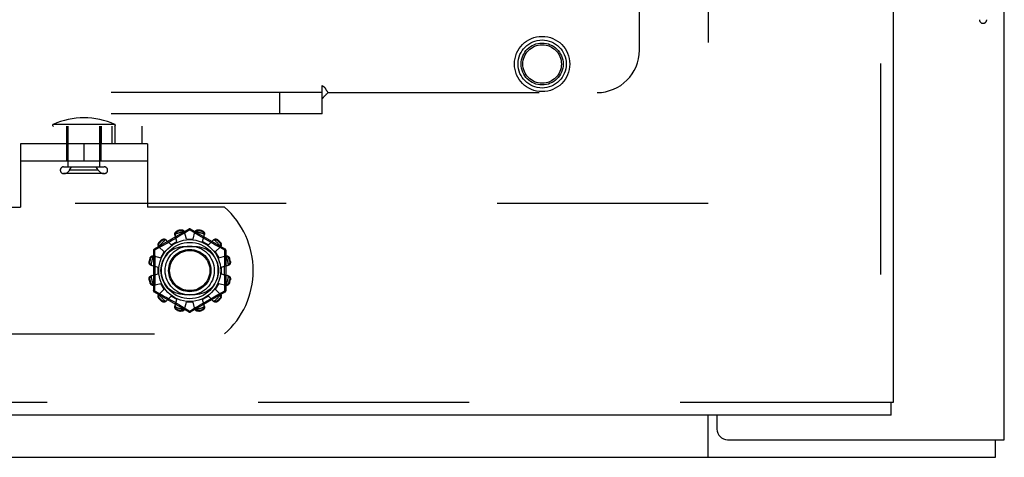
# Model space of a CAD drawing. Header units: inches. Extents: x 0 to 227, y 0 to 147.
# Tile 79 of 256: x 95.02 to 100.84, y 41.62 to 44.2. Entities that reach past the tile are written whole.
import ezdxf

# ---------------------------------------------------------------- set-up
doc = ezdxf.new("R2010")
doc.units = ezdxf.units.IN
doc.header["$LTSCALE"] = 12.466667
doc.header["$MEASUREMENT"] = 0
doc.linetypes.add('HIDDEN', pattern=[0.2, 0.1, -0.1])
doc.layers.get('0').update_dxf_attribs({"linetype": 'CONTINUOUS'})
for name, color, linetype in [('DEFAULT_2', 8, 'HIDDEN'), ('RIGHTHAND_DOOR_ASSEMBLY', 7, 'CONTINUOUS'), ('SUBPANEL', 7, 'CONTINUOUS')]:
    doc.layers.add(name, color=color, linetype=linetype)

msp = doc.modelspace()

# ---------------------------------------------------------------- linework, layer by layer
at = {"color": 3, "linetype": 'Continuous'}
for p, q in [((100.8392, 41.7214), (100.8392, 106.2511)), ((99.1412, 41.8674), (99.1412, 41.7844)), ((99.2042, 41.7214), (100.8392, 41.7214))]:
    msp.add_line(p, q, dxfattribs=at)
at = {"color": 7, "linetype": 'Continuous'}
for p, q in [((99.0892, 41.6174), (99.0892, 41.8674)), ((100.7872, 41.6174), (100.7872, 41.7214)), ((40.8912, 41.6174), (100.7872, 41.6174))]:
    msp.add_line(p, q, dxfattribs=at)
at = {"color": 3, "linetype": 'Continuous'}
msp.add_arc((99.2042, 41.7844), 0.063, 180, 270, dxfattribs=at)
at = {"layer": 'DEFAULT_2', "color": 8, "linetype": 'HIDDEN'}
for p, q in [((99.0892, 100.1694), (99.0892, 43.0654)), ((86.1849, 43.5754), (95.745, 43.5754)), ((95.5838, 43.5849), (95.2186, 43.5849)), ((95.2997, 43.3674), (95.2997, 43.5754)), ((95.2997, 43.5754), (95.2997, 43.4714)), ((95.3072, 43.3346), (95.3072, 43.5754)), ((95.4952, 43.3346), (95.4952, 43.5754)), ((95.5027, 43.5754), (95.5027, 43.4714)), ((95.5027, 43.3674), (95.5027, 43.5754)), ((95.5668, 43.5754), (95.5668, 43.4714)), ((95.5844, 43.5754), (95.5844, 43.4714)), ((95.745, 43.4714), (95.745, 43.5754)), ((86.1849, 43.4714), (95.0262, 43.4714)), ((95.7762, 43.4714), (95.0262, 43.4714)), ((95.0262, 43.4714), (95.0262, 43.0964)), ((95.4012, 43.4714), (95.4012, 43.3674)), ((95.7762, 43.4714), (95.7762, 43.0964)), ((95.7762, 43.3674), (95.0262, 43.3674)), ((95.2812, 43.3346), (95.5212, 43.3346)), ((95.5212, 43.2946), (95.2812, 43.2946)), ((95.3165, 43.3146), (95.3284, 43.3346)), ((95.4859, 43.3146), (95.3165, 43.3146)), ((95.4859, 43.3146), (95.474, 43.3346)), ((99.0892, 43.1174), (72.4852, 43.1174)), ((94.5705, 43.0964), (95.0262, 43.0964)), ((96.2319, 43.0964), (95.7762, 43.0964)), ((96.0212, 42.9662), (95.8167, 42.8481)), ((95.9531, 42.9563), (95.9542, 42.9525)), ((95.973, 42.9576), (95.972, 42.9614)), ((95.9913, 42.9404), (95.9801, 42.9336)), ((96.0262, 42.9616), (95.9913, 42.9404)), ((96.0062, 42.9074), (95.9952, 42.9496)), ((96.0297, 42.9595), (96.0262, 42.9616)), ((96.0494, 42.9475), (96.0297, 42.9595)), ((96.2357, 42.8481), (96.0312, 42.9662)), ((96.0462, 42.9074), (96.0572, 42.9496)), ((96.0637, 42.9388), (96.0494, 42.9475)), ((96.0805, 42.9287), (96.0637, 42.9388)), ((96.0804, 42.9614), (96.0794, 42.9576)), ((96.0982, 42.9525), (96.0993, 42.9563)), ((95.8455, 42.8883), (95.8483, 42.8855)), ((95.8621, 42.8993), (95.8593, 42.9021)), ((95.8953, 42.8841), (95.8821, 42.8766)), ((95.8852, 42.9035), (95.9159, 42.8725)), ((95.9095, 42.8921), (95.8953, 42.8841)), ((95.9242, 42.9006), (95.9095, 42.8921)), ((95.9159, 42.8725), (95.9505, 42.8925)), ((95.9392, 42.9093), (95.9242, 42.9006)), ((95.9505, 42.8925), (95.9389, 42.9345)), ((95.9538, 42.9179), (95.9392, 42.9093)), ((95.9676, 42.9261), (95.9538, 42.9179)), ((95.9801, 42.9336), (95.9676, 42.9261)), ((96.0062, 42.9074), (96.0462, 42.9074)), ((96.0932, 42.9211), (96.0805, 42.9287)), ((96.1068, 42.913), (96.0932, 42.9211)), ((96.1019, 42.8925), (96.1135, 42.9345)), ((96.1019, 42.8925), (96.1365, 42.8725)), ((96.121, 42.9047), (96.1068, 42.913)), ((96.1351, 42.8965), (96.121, 42.9047)), ((96.149, 42.8887), (96.1351, 42.8965)), ((96.1365, 42.8725), (96.1672, 42.9035)), ((96.1621, 42.8812), (96.149, 42.8887)), ((96.1745, 42.8743), (96.1621, 42.8812)), ((96.1931, 42.9021), (96.1903, 42.8993)), ((96.2041, 42.8855), (96.2069, 42.8883)), ((95.8117, 42.8395), (95.8117, 42.6033)), ((95.836, 42.8512), (95.8182, 42.8415)), ((95.8182, 42.8415), (95.8185, 42.8298)), ((95.8538, 42.861), (95.836, 42.8512)), ((95.8441, 42.8624), (95.8751, 42.8317)), ((95.8699, 42.8698), (95.8538, 42.861)), ((95.8551, 42.7971), (95.8751, 42.8317)), ((95.8821, 42.8766), (95.8699, 42.8698)), ((96.0574, 42.862), (95.9949, 42.862)), ((96.191, 42.8651), (96.1745, 42.8743)), ((96.1773, 42.8317), (96.2083, 42.8624)), ((96.1773, 42.8317), (96.1973, 42.7971)), ((96.2095, 42.855), (96.191, 42.8651)), ((96.2342, 42.8415), (96.2095, 42.855)), ((96.2407, 42.6033), (96.2407, 42.8395)), ((95.7862, 42.7756), (95.79, 42.7746)), ((95.7951, 42.7934), (95.7913, 42.7944)), ((95.813, 42.8086), (95.8551, 42.7971)), ((96.1973, 42.7971), (96.2394, 42.8086)), ((96.2611, 42.7944), (96.2573, 42.7934)), ((96.2624, 42.7746), (96.2662, 42.7756)), ((95.798, 42.7524), (95.8402, 42.7414)), ((95.8402, 42.7014), (95.8402, 42.7414)), ((96.2122, 42.7414), (96.2544, 42.7524)), ((96.2122, 42.7414), (96.2122, 42.7014)), ((95.79, 42.6682), (95.7862, 42.6672)), ((95.7913, 42.6483), (95.7951, 42.6494)), ((95.798, 42.6904), (95.8402, 42.7014)), ((95.813, 42.6341), (95.8551, 42.6457)), ((95.8751, 42.6111), (95.8551, 42.6457)), ((96.1973, 42.6457), (96.1773, 42.6111)), ((96.1973, 42.6457), (96.2394, 42.6341)), ((96.2122, 42.7014), (96.2544, 42.6904)), ((96.2573, 42.6494), (96.2611, 42.6483)), ((96.2662, 42.6672), (96.2624, 42.6682)), ((95.8167, 42.5947), (96.0212, 42.4766)), ((95.8182, 42.6013), (95.8429, 42.5878)), ((95.8429, 42.5878), (95.8614, 42.5776)), ((95.8441, 42.5804), (95.8751, 42.6111)), ((96.0312, 42.4766), (96.2357, 42.5947)), ((96.1773, 42.6111), (96.2083, 42.5804)), ((96.1986, 42.5818), (96.2164, 42.5916)), ((96.2164, 42.5916), (96.2342, 42.6013)), ((96.2342, 42.6013), (96.2339, 42.613)), ((95.8483, 42.5573), (95.8455, 42.5545)), ((95.8593, 42.5407), (95.8621, 42.5435)), ((95.8614, 42.5776), (95.8779, 42.5685)), ((95.8779, 42.5685), (95.8903, 42.5616)), ((95.8852, 42.5393), (95.9159, 42.5703)), ((95.8903, 42.5616), (95.9034, 42.5541)), ((95.9034, 42.5541), (95.9173, 42.5462)), ((95.9505, 42.5503), (95.9159, 42.5703)), ((95.9173, 42.5462), (95.9314, 42.538)), ((95.9389, 42.5082), (95.9505, 42.5503)), ((95.9949, 42.5808), (96.0574, 42.5808)), ((95.9952, 42.4932), (96.0062, 42.5354)), ((96.0462, 42.5354), (96.0062, 42.5354)), ((96.0572, 42.4932), (96.0462, 42.5354)), ((96.0986, 42.5249), (96.1132, 42.5335)), ((96.1365, 42.5703), (96.1019, 42.5503)), ((96.1135, 42.5082), (96.1019, 42.5503)), ((96.1132, 42.5335), (96.1282, 42.5422)), ((96.1282, 42.5422), (96.1429, 42.5507)), ((96.1365, 42.5703), (96.1672, 42.5393)), ((96.1429, 42.5507), (96.1571, 42.5587)), ((96.1571, 42.5587), (96.1703, 42.5662)), ((96.1703, 42.5662), (96.1825, 42.573)), ((96.1825, 42.573), (96.1986, 42.5818)), ((96.1903, 42.5435), (96.1931, 42.5407)), ((96.2069, 42.5545), (96.2041, 42.5573)), ((95.9525, 42.5257), (95.9657, 42.5178)), ((95.9542, 42.4903), (95.9531, 42.4865)), ((95.9657, 42.5178), (95.9778, 42.5106)), ((95.972, 42.4814), (95.973, 42.4852)), ((95.9778, 42.5106), (95.9937, 42.501)), ((95.9937, 42.501), (96.003, 42.4953)), ((96.003, 42.4953), (96.0227, 42.4833)), ((96.0227, 42.4833), (96.0262, 42.4812)), ((96.0262, 42.4812), (96.0611, 42.5024)), ((96.0611, 42.5024), (96.0723, 42.5092)), ((96.0723, 42.5092), (96.0848, 42.5167)), ((96.0794, 42.4852), (96.0804, 42.4814)), ((96.0848, 42.5167), (96.0986, 42.5249)), ((96.0993, 42.4865), (96.0982, 42.4903)), ((94.5705, 42.3464), (96.2319, 42.3464))]:
    msp.add_line(p, q, dxfattribs=at)
for points in [[(95.9389, 42.9345), (95.9386, 42.9363), (95.9384, 42.9382), (95.9385, 42.9401), (95.9388, 42.942), (95.9394, 42.9439), (95.9402, 42.9457), (95.9412, 42.9475), (95.9424, 42.9491), (95.9438, 42.9507), (95.9454, 42.9522), (95.9472, 42.9535), (95.9491, 42.9546), (95.9511, 42.9555), (95.9531, 42.9563)], [(95.9412, 42.9364), (95.9408, 42.9349), (95.9405, 42.9333), (95.9404, 42.9318), (95.9404, 42.9303), (95.9406, 42.9289), (95.9409, 42.9274)], [(95.9412, 42.9364), (95.9414, 42.9374), (95.9417, 42.9384), (95.942, 42.9394), (95.9423, 42.9404), (95.9427, 42.9414), (95.9431, 42.9423), (95.9435, 42.9433), (95.9441, 42.9442), (95.9446, 42.9451), (95.9453, 42.946), (95.946, 42.9469), (95.9468, 42.9478), (95.9477, 42.9487), (95.9487, 42.9496), (95.9498, 42.9504), (95.9511, 42.9512), (95.9526, 42.9519), (95.9542, 42.9525)], [(95.972, 42.9614), (95.9742, 42.9617), (95.9764, 42.9619), (95.9786, 42.9619), (95.9808, 42.9616), (95.9829, 42.9612), (95.9849, 42.9605), (95.9868, 42.9597), (95.9885, 42.9587), (95.9901, 42.9575), (95.9916, 42.9561), (95.9928, 42.9546), (95.9938, 42.953), (95.9946, 42.9513), (95.9952, 42.9496)], [(95.973, 42.9576), (95.9747, 42.9578), (95.9763, 42.958), (95.9778, 42.9579), (95.9793, 42.9578), (95.9806, 42.9575), (95.9818, 42.9572), (95.9829, 42.9568), (95.984, 42.9564), (95.985, 42.9559), (95.9859, 42.9554), (95.9868, 42.9549), (95.9877, 42.9543), (95.9885, 42.9537), (95.9894, 42.953), (95.9901, 42.9523), (95.9909, 42.9516), (95.9916, 42.9509), (95.9923, 42.9501)], [(95.997, 42.9425), (95.9966, 42.9439), (95.996, 42.9452), (95.9953, 42.9465), (95.9944, 42.9478), (95.9934, 42.949), (95.9923, 42.9501)], [(96.0212, 42.9662), (96.0215, 42.9663), (96.022, 42.9661), (96.0225, 42.9658), (96.0232, 42.9653), (96.0239, 42.9646), (96.0246, 42.9637), (96.0254, 42.9627), (96.0262, 42.9616)], [(96.0262, 42.9616), (96.027, 42.9627), (96.0278, 42.9637), (96.0285, 42.9646), (96.0292, 42.9653), (96.0299, 42.9658), (96.0304, 42.9661), (96.0309, 42.9662), (96.0312, 42.9662)], [(96.0601, 42.9501), (96.059, 42.949), (96.058, 42.9478), (96.0571, 42.9465), (96.0564, 42.9452), (96.0558, 42.9439), (96.0554, 42.9425)], [(96.0572, 42.9496), (96.0578, 42.9513), (96.0586, 42.953), (96.0596, 42.9546), (96.0608, 42.9561), (96.0623, 42.9575), (96.0639, 42.9587), (96.0656, 42.9597), (96.0675, 42.9605), (96.0695, 42.9612), (96.0716, 42.9616), (96.0738, 42.9619), (96.076, 42.9619), (96.0782, 42.9617), (96.0804, 42.9614)], [(96.0601, 42.9501), (96.0608, 42.9509), (96.0615, 42.9516), (96.0623, 42.9523), (96.0631, 42.953), (96.0639, 42.9537), (96.0647, 42.9543), (96.0656, 42.9549), (96.0665, 42.9554), (96.0674, 42.9559), (96.0684, 42.9564), (96.0695, 42.9568), (96.0706, 42.9572), (96.0719, 42.9575), (96.0732, 42.9578), (96.0746, 42.9579), (96.0761, 42.958), (96.0777, 42.9578), (96.0794, 42.9576)], [(96.0982, 42.9525), (96.0998, 42.9519), (96.1013, 42.9512), (96.1026, 42.9504), (96.1037, 42.9496), (96.1047, 42.9487), (96.1056, 42.9478), (96.1064, 42.9469), (96.1071, 42.946), (96.1078, 42.9451), (96.1083, 42.9442), (96.1089, 42.9433), (96.1093, 42.9423), (96.1097, 42.9414), (96.1101, 42.9404), (96.1104, 42.9394), (96.1107, 42.9384), (96.111, 42.9374), (96.1112, 42.9364)], [(96.0993, 42.9563), (96.1013, 42.9555), (96.1033, 42.9546), (96.1052, 42.9535), (96.107, 42.9522), (96.1086, 42.9507), (96.11, 42.9491), (96.1112, 42.9475), (96.1122, 42.9457), (96.113, 42.9439), (96.1136, 42.942), (96.1139, 42.9401), (96.114, 42.9382), (96.1138, 42.9363), (96.1135, 42.9345)], [(96.1115, 42.9274), (96.1118, 42.9289), (96.112, 42.9303), (96.112, 42.9318), (96.1119, 42.9333), (96.1116, 42.9349), (96.1112, 42.9364)], [(95.8441, 42.8624), (95.8428, 42.8637), (95.8418, 42.8652), (95.8409, 42.8669), (95.8402, 42.8688), (95.8398, 42.8707), (95.8396, 42.8727), (95.8395, 42.8747), (95.8398, 42.8767), (95.8402, 42.8788), (95.8409, 42.8809), (95.8417, 42.8829), (95.8428, 42.8848), (95.8441, 42.8866), (95.8455, 42.8883)], [(95.8451, 42.8651), (95.8448, 42.8661), (95.8445, 42.8671), (95.8442, 42.8681), (95.844, 42.8691), (95.8439, 42.8702), (95.8437, 42.8712), (95.8437, 42.8722), (95.8437, 42.8733), (95.8437, 42.8744), (95.8438, 42.8755), (95.844, 42.8766), (95.8442, 42.8778), (95.8445, 42.879), (95.845, 42.8803), (95.8455, 42.8816), (95.8463, 42.8829), (95.8472, 42.8842), (95.8483, 42.8855)], [(95.8593, 42.9021), (95.861, 42.9035), (95.8628, 42.9048), (95.8647, 42.9058), (95.8667, 42.9067), (95.8688, 42.9074), (95.8709, 42.9078), (95.8729, 42.908), (95.8749, 42.908), (95.8769, 42.9078), (95.8788, 42.9073), (95.8807, 42.9067), (95.8824, 42.9058), (95.8839, 42.9047), (95.8852, 42.9035)], [(95.8621, 42.8993), (95.8634, 42.9004), (95.8647, 42.9013), (95.866, 42.9021), (95.8674, 42.9026), (95.8686, 42.9031), (95.8698, 42.9034), (95.871, 42.9036), (95.8721, 42.9038), (95.8732, 42.9039), (95.8743, 42.9039), (95.8754, 42.9039), (95.8764, 42.9038), (95.8774, 42.9037), (95.8785, 42.9036), (95.8795, 42.9034), (95.8805, 42.9031), (95.8815, 42.9028), (95.8825, 42.9025)], [(95.8904, 42.8983), (95.8893, 42.8993), (95.8882, 42.9001), (95.8869, 42.9009), (95.8855, 42.9016), (95.884, 42.9021), (95.8825, 42.9025)], [(96.1699, 42.9025), (96.1684, 42.9021), (96.1669, 42.9016), (96.1655, 42.9009), (96.1642, 42.9001), (96.1631, 42.8993), (96.162, 42.8983)], [(96.1672, 42.9035), (96.1685, 42.9047), (96.17, 42.9058), (96.1717, 42.9067), (96.1736, 42.9073), (96.1755, 42.9078), (96.1775, 42.908), (96.1795, 42.908), (96.1815, 42.9078), (96.1836, 42.9074), (96.1857, 42.9067), (96.1877, 42.9058), (96.1896, 42.9048), (96.1914, 42.9035), (96.1931, 42.9021)], [(96.1699, 42.9025), (96.1709, 42.9028), (96.1719, 42.9031), (96.1729, 42.9034), (96.1739, 42.9036), (96.175, 42.9037), (96.176, 42.9038), (96.177, 42.9039), (96.1781, 42.9039), (96.1792, 42.9039), (96.1803, 42.9038), (96.1814, 42.9036), (96.1826, 42.9034), (96.1838, 42.9031), (96.1851, 42.9026), (96.1864, 42.902), (96.1877, 42.9013), (96.189, 42.9004), (96.1903, 42.8993)], [(96.2041, 42.8855), (96.2052, 42.8842), (96.2061, 42.8829), (96.2069, 42.8815), (96.2074, 42.8802), (96.2079, 42.879), (96.2082, 42.8778), (96.2084, 42.8766), (96.2086, 42.8755), (96.2087, 42.8743), (96.2087, 42.8733), (96.2087, 42.8722), (96.2087, 42.8712), (96.2085, 42.8701), (96.2084, 42.8691), (96.2082, 42.8681), (96.2079, 42.8671), (96.2076, 42.8661), (96.2073, 42.8651)], [(96.2069, 42.8883), (96.2083, 42.8866), (96.2096, 42.8848), (96.2107, 42.8829), (96.2115, 42.8809), (96.2122, 42.8788), (96.2126, 42.8767), (96.2129, 42.8747), (96.2128, 42.8727), (96.2126, 42.8707), (96.2122, 42.8688), (96.2115, 42.8669), (96.2106, 42.8652), (96.2096, 42.8637), (96.2083, 42.8624)], [(95.8117, 42.8395), (95.8118, 42.8398), (95.8122, 42.8401), (95.8127, 42.8404), (95.8135, 42.8407), (95.8144, 42.8409), (95.8156, 42.8412), (95.8168, 42.8414), (95.8182, 42.8415)], [(95.8182, 42.8415), (95.8176, 42.8427), (95.8171, 42.8439), (95.8168, 42.845), (95.8165, 42.846), (95.8164, 42.8468), (95.8164, 42.8474), (95.8165, 42.8479), (95.8167, 42.8481)], [(95.8185, 42.8298), (95.8193, 42.7939), (95.8195, 42.7818), (95.8197, 42.7697), (95.8198, 42.7576), (95.82, 42.7455), (95.82, 42.7335), (95.8201, 42.7214), (95.82, 42.7093), (95.82, 42.6972), (95.8198, 42.6851), (95.8197, 42.673), (95.8195, 42.6609), (95.8193, 42.6488)], [(95.8451, 42.8651), (95.8455, 42.8636), (95.846, 42.8621), (95.8467, 42.8607), (95.8475, 42.8594), (95.8483, 42.8583), (95.8493, 42.8572)], [(96.2031, 42.8572), (96.2041, 42.8583), (96.2049, 42.8594), (96.2057, 42.8607), (96.2064, 42.8621), (96.2069, 42.8636), (96.2073, 42.8651)], [(96.2331, 42.7939), (96.2339, 42.8298), (96.2342, 42.8415)], [(96.2357, 42.8481), (96.2359, 42.8479), (96.236, 42.8474), (96.236, 42.8468), (96.2359, 42.846), (96.2356, 42.845), (96.2353, 42.8439), (96.2348, 42.8427), (96.2342, 42.8415)], [(96.2342, 42.8415), (96.2356, 42.8414), (96.2368, 42.8412), (96.238, 42.8409), (96.2389, 42.8407), (96.2397, 42.8404), (96.2402, 42.8401), (96.2406, 42.8398), (96.2407, 42.8395)], [(95.798, 42.7524), (95.7962, 42.753), (95.7946, 42.7538), (95.793, 42.7548), (95.7915, 42.756), (95.7901, 42.7575), (95.7889, 42.7591), (95.7879, 42.7608), (95.7871, 42.7627), (95.7864, 42.7647), (95.786, 42.7668), (95.7857, 42.769), (95.7857, 42.7712), (95.7859, 42.7734), (95.7862, 42.7756)], [(95.7975, 42.7553), (95.7967, 42.756), (95.796, 42.7567), (95.7953, 42.7575), (95.7946, 42.7582), (95.7939, 42.7591), (95.7933, 42.7599), (95.7927, 42.7608), (95.7922, 42.7617), (95.7917, 42.7626), (95.7912, 42.7636), (95.7908, 42.7647), (95.7904, 42.7658), (95.7901, 42.767), (95.7898, 42.7684), (95.7897, 42.7698), (95.7896, 42.7713), (95.7898, 42.7729), (95.79, 42.7746)], [(95.7913, 42.7944), (95.792, 42.7965), (95.793, 42.7985), (95.7941, 42.8004), (95.7954, 42.8022), (95.7969, 42.8038), (95.7985, 42.8052), (95.8001, 42.8064), (95.8019, 42.8074), (95.8037, 42.8082), (95.8056, 42.8088), (95.8075, 42.8091), (95.8094, 42.8092), (95.8113, 42.809), (95.813, 42.8086)], [(95.7951, 42.7934), (95.7957, 42.795), (95.7964, 42.7965), (95.7972, 42.7978), (95.798, 42.7989), (95.7989, 42.7999), (95.7998, 42.8008), (95.8007, 42.8016), (95.8016, 42.8023), (95.8025, 42.803), (95.8034, 42.8035), (95.8043, 42.8041), (95.8053, 42.8045), (95.8062, 42.8049), (95.8072, 42.8053), (95.8082, 42.8056), (95.8092, 42.8059), (95.8102, 42.8062), (95.8112, 42.8064)], [(95.8202, 42.8067), (95.8187, 42.807), (95.8173, 42.8072), (95.8158, 42.8072), (95.8142, 42.8071), (95.8127, 42.8068), (95.8112, 42.8064)], [(96.2412, 42.8064), (96.2397, 42.8068), (96.2382, 42.8071), (96.2366, 42.8072), (96.2351, 42.8072), (96.2337, 42.807), (96.2322, 42.8067)], [(96.2339, 42.613), (96.2331, 42.6489), (96.2329, 42.6609), (96.2327, 42.673), (96.2326, 42.6851), (96.2324, 42.6972), (96.2324, 42.7093), (96.2323, 42.7214), (96.2324, 42.7335), (96.2324, 42.7456), (96.2326, 42.7576), (96.2327, 42.7698), (96.2329, 42.7819), (96.2331, 42.7939)], [(96.2394, 42.8086), (96.2411, 42.809), (96.243, 42.8092), (96.2449, 42.8091), (96.2468, 42.8088), (96.2487, 42.8082), (96.2505, 42.8074), (96.2523, 42.8064), (96.2539, 42.8052), (96.2555, 42.8038), (96.257, 42.8022), (96.2583, 42.8004), (96.2594, 42.7985), (96.2604, 42.7965), (96.2611, 42.7944)], [(96.2412, 42.8064), (96.2422, 42.8062), (96.2432, 42.8059), (96.2442, 42.8056), (96.2452, 42.8053), (96.2462, 42.8049), (96.2472, 42.8045), (96.2481, 42.804), (96.249, 42.8035), (96.2499, 42.803), (96.2508, 42.8023), (96.2518, 42.8016), (96.2526, 42.8008), (96.2535, 42.7999), (96.2544, 42.7989), (96.2552, 42.7978), (96.256, 42.7965), (96.2567, 42.795), (96.2573, 42.7934)], [(96.2662, 42.7756), (96.2665, 42.7734), (96.2667, 42.7712), (96.2667, 42.769), (96.2664, 42.7668), (96.266, 42.7647), (96.2653, 42.7627), (96.2645, 42.7608), (96.2635, 42.7591), (96.2623, 42.7575), (96.2609, 42.756), (96.2594, 42.7548), (96.2578, 42.7538), (96.2562, 42.753), (96.2544, 42.7524)], [(96.2624, 42.7746), (96.2626, 42.7729), (96.2628, 42.7713), (96.2627, 42.7698), (96.2626, 42.7683), (96.2623, 42.767), (96.262, 42.7658), (96.2616, 42.7647), (96.2612, 42.7636), (96.2607, 42.7626), (96.2602, 42.7616), (96.2597, 42.7607), (96.2591, 42.7599), (96.2585, 42.759), (96.2578, 42.7582), (96.2571, 42.7575), (96.2564, 42.7567), (96.2557, 42.756), (96.2549, 42.7553)], [(95.7975, 42.7553), (95.7986, 42.7542), (95.7998, 42.7532), (95.8011, 42.7523), (95.8024, 42.7516), (95.8037, 42.751), (95.8051, 42.7505)], [(96.2473, 42.7505), (96.2487, 42.751), (96.25, 42.7516), (96.2513, 42.7523), (96.2526, 42.7532), (96.2538, 42.7542), (96.2549, 42.7553)], [(95.7862, 42.6672), (95.7859, 42.6694), (95.7857, 42.6715), (95.7857, 42.6738), (95.786, 42.676), (95.7864, 42.6781), (95.7871, 42.6801), (95.7879, 42.682), (95.7889, 42.6837), (95.7901, 42.6853), (95.7915, 42.6867), (95.793, 42.688), (95.7946, 42.689), (95.7962, 42.6898), (95.798, 42.6904)], [(95.79, 42.6682), (95.7898, 42.6699), (95.7896, 42.6715), (95.7897, 42.673), (95.7898, 42.6744), (95.7901, 42.6758), (95.7904, 42.677), (95.7908, 42.6781), (95.7912, 42.6792), (95.7917, 42.6802), (95.7922, 42.6811), (95.7927, 42.682), (95.7933, 42.6829), (95.7939, 42.6837), (95.7946, 42.6845), (95.7953, 42.6853), (95.796, 42.6861), (95.7967, 42.6868), (95.7975, 42.6875)], [(95.813, 42.6341), (95.8113, 42.6338), (95.8094, 42.6336), (95.8075, 42.6337), (95.8056, 42.634), (95.8037, 42.6346), (95.8019, 42.6354), (95.8001, 42.6364), (95.7985, 42.6376), (95.7969, 42.639), (95.7954, 42.6406), (95.7941, 42.6424), (95.793, 42.6443), (95.792, 42.6463), (95.7913, 42.6483)], [(95.8112, 42.6364), (95.8102, 42.6366), (95.8092, 42.6369), (95.8082, 42.6372), (95.8072, 42.6375), (95.8062, 42.6379), (95.8052, 42.6383), (95.8043, 42.6387), (95.8034, 42.6393), (95.8025, 42.6398), (95.8016, 42.6405), (95.8006, 42.6412), (95.7998, 42.642), (95.7989, 42.6429), (95.798, 42.6439), (95.7972, 42.645), (95.7964, 42.6463), (95.7957, 42.6478), (95.7951, 42.6494)], [(95.8051, 42.6922), (95.8037, 42.6918), (95.8024, 42.6912), (95.8011, 42.6905), (95.7998, 42.6896), (95.7986, 42.6886), (95.7975, 42.6875)], [(95.8193, 42.6488), (95.8185, 42.613), (95.8182, 42.6013)], [(96.2611, 42.6483), (96.2604, 42.6463), (96.2594, 42.6443), (96.2583, 42.6424), (96.257, 42.6406), (96.2555, 42.639), (96.2539, 42.6376), (96.2523, 42.6364), (96.2505, 42.6354), (96.2487, 42.6346), (96.2468, 42.634), (96.2449, 42.6337), (96.243, 42.6336), (96.2411, 42.6338), (96.2394, 42.6341)], [(96.2573, 42.6494), (96.2567, 42.6478), (96.256, 42.6463), (96.2552, 42.645), (96.2544, 42.6439), (96.2535, 42.6429), (96.2526, 42.642), (96.2517, 42.6412), (96.2508, 42.6405), (96.2499, 42.6398), (96.249, 42.6392), (96.2481, 42.6387), (96.2471, 42.6383), (96.2462, 42.6379), (96.2452, 42.6375), (96.2442, 42.6372), (96.2432, 42.6369), (96.2422, 42.6366), (96.2412, 42.6364)], [(96.2549, 42.6875), (96.2538, 42.6886), (96.2526, 42.6896), (96.2513, 42.6905), (96.25, 42.6912), (96.2487, 42.6918), (96.2473, 42.6922)], [(96.2544, 42.6904), (96.2562, 42.6898), (96.2578, 42.689), (96.2594, 42.688), (96.2609, 42.6867), (96.2623, 42.6853), (96.2635, 42.6837), (96.2645, 42.682), (96.2653, 42.6801), (96.266, 42.6781), (96.2664, 42.676), (96.2667, 42.6738), (96.2667, 42.6715), (96.2665, 42.6694), (96.2662, 42.6672)], [(96.2549, 42.6875), (96.2557, 42.6868), (96.2564, 42.6861), (96.2571, 42.6853), (96.2578, 42.6845), (96.2585, 42.6837), (96.2591, 42.6829), (96.2597, 42.682), (96.2602, 42.6811), (96.2607, 42.6802), (96.2612, 42.6792), (96.2616, 42.6781), (96.262, 42.677), (96.2623, 42.6757), (96.2626, 42.6744), (96.2627, 42.673), (96.2628, 42.6715), (96.2626, 42.6699), (96.2624, 42.6682)], [(95.8112, 42.6364), (95.8127, 42.636), (95.8142, 42.6357), (95.8158, 42.6356), (95.8173, 42.6356), (95.8187, 42.6358), (95.8202, 42.6361)], [(95.8182, 42.6013), (95.8168, 42.6014), (95.8156, 42.6016), (95.8144, 42.6018), (95.8135, 42.6021), (95.8127, 42.6024), (95.8122, 42.6027), (95.8118, 42.603), (95.8117, 42.6033)], [(95.8167, 42.5947), (95.8165, 42.5949), (95.8164, 42.5954), (95.8164, 42.596), (95.8165, 42.5968), (95.8168, 42.5978), (95.8171, 42.5989), (95.8176, 42.6), (95.8182, 42.6013)], [(96.2322, 42.6361), (96.2337, 42.6358), (96.2351, 42.6356), (96.2366, 42.6356), (96.2382, 42.6357), (96.2397, 42.636), (96.2412, 42.6364)], [(96.2407, 42.6033), (96.2406, 42.603), (96.2402, 42.6027), (96.2397, 42.6024), (96.2389, 42.6021), (96.238, 42.6018), (96.2368, 42.6016), (96.2356, 42.6014), (96.2342, 42.6013)], [(96.2342, 42.6013), (96.2348, 42.6), (96.2353, 42.5989), (96.2356, 42.5978), (96.2359, 42.5968), (96.236, 42.596), (96.236, 42.5954), (96.2359, 42.5949), (96.2357, 42.5947)], [(95.8455, 42.5545), (95.8441, 42.5562), (95.8428, 42.558), (95.8417, 42.5599), (95.8409, 42.5619), (95.8402, 42.564), (95.8398, 42.5661), (95.8395, 42.5681), (95.8396, 42.5701), (95.8398, 42.5721), (95.8402, 42.574), (95.8409, 42.5759), (95.8418, 42.5775), (95.8428, 42.5791), (95.8441, 42.5804)], [(95.8483, 42.5573), (95.8472, 42.5586), (95.8463, 42.5599), (95.8455, 42.5612), (95.845, 42.5625), (95.8445, 42.5638), (95.8442, 42.565), (95.844, 42.5662), (95.8438, 42.5673), (95.8437, 42.5684), (95.8437, 42.5695), (95.8437, 42.5706), (95.8437, 42.5716), (95.8439, 42.5726), (95.844, 42.5737), (95.8442, 42.5747), (95.8445, 42.5757), (95.8448, 42.5767), (95.8451, 42.5777)], [(95.8493, 42.5856), (95.8483, 42.5845), (95.8475, 42.5834), (95.8467, 42.5821), (95.846, 42.5807), (95.8455, 42.5792), (95.8451, 42.5777)], [(95.8852, 42.5393), (95.8839, 42.538), (95.8824, 42.537), (95.8807, 42.5361), (95.8788, 42.5354), (95.8769, 42.535), (95.8749, 42.5347), (95.8729, 42.5347), (95.8709, 42.535), (95.8688, 42.5354), (95.8667, 42.5361), (95.8647, 42.5369), (95.8628, 42.538), (95.861, 42.5393), (95.8593, 42.5407)], [(95.8825, 42.5403), (95.8815, 42.54), (95.8805, 42.5397), (95.8795, 42.5394), (95.8785, 42.5392), (95.8774, 42.5391), (95.8764, 42.5389), (95.8754, 42.5389), (95.8743, 42.5389), (95.8732, 42.5389), (95.8721, 42.539), (95.871, 42.5391), (95.8698, 42.5394), (95.8686, 42.5397), (95.8673, 42.5402), (95.866, 42.5407), (95.8647, 42.5415), (95.8634, 42.5424), (95.8621, 42.5435)], [(95.8825, 42.5403), (95.884, 42.5407), (95.8855, 42.5412), (95.8869, 42.5419), (95.8882, 42.5426), (95.8893, 42.5435), (95.8904, 42.5445)], [(95.9314, 42.538), (95.9456, 42.5298), (95.9525, 42.5257)], [(96.162, 42.5445), (96.1631, 42.5435), (96.1642, 42.5426), (96.1655, 42.5419), (96.1669, 42.5412), (96.1684, 42.5407), (96.1699, 42.5403)], [(96.1931, 42.5407), (96.1914, 42.5393), (96.1896, 42.538), (96.1877, 42.5369), (96.1857, 42.5361), (96.1836, 42.5354), (96.1815, 42.535), (96.1795, 42.5347), (96.1775, 42.5347), (96.1755, 42.535), (96.1736, 42.5354), (96.1717, 42.5361), (96.17, 42.537), (96.1685, 42.538), (96.1672, 42.5393)], [(96.1903, 42.5435), (96.189, 42.5424), (96.1877, 42.5415), (96.1864, 42.5407), (96.185, 42.5402), (96.1838, 42.5397), (96.1826, 42.5394), (96.1814, 42.5391), (96.1803, 42.539), (96.1792, 42.5389), (96.1781, 42.5389), (96.177, 42.5389), (96.176, 42.5389), (96.175, 42.5391), (96.1739, 42.5392), (96.1729, 42.5394), (96.1719, 42.5397), (96.1709, 42.54), (96.1699, 42.5403)], [(96.2073, 42.5777), (96.2069, 42.5792), (96.2064, 42.5807), (96.2057, 42.5821), (96.2049, 42.5834), (96.2041, 42.5845), (96.2031, 42.5856)], [(96.2073, 42.5777), (96.2076, 42.5767), (96.2079, 42.5757), (96.2082, 42.5747), (96.2084, 42.5737), (96.2085, 42.5726), (96.2087, 42.5716), (96.2087, 42.5706), (96.2087, 42.5695), (96.2087, 42.5684), (96.2086, 42.5673), (96.2084, 42.5662), (96.2082, 42.565), (96.2079, 42.5638), (96.2074, 42.5625), (96.2069, 42.5612), (96.2061, 42.5599), (96.2052, 42.5586), (96.2041, 42.5573)], [(96.2083, 42.5804), (96.2096, 42.5791), (96.2106, 42.5775), (96.2115, 42.5759), (96.2122, 42.574), (96.2126, 42.5721), (96.2128, 42.5701), (96.2129, 42.5681), (96.2126, 42.5661), (96.2122, 42.564), (96.2115, 42.5619), (96.2107, 42.5599), (96.2096, 42.558), (96.2083, 42.5562), (96.2069, 42.5545)], [(95.9531, 42.4865), (95.9511, 42.4872), (95.9491, 42.4882), (95.9472, 42.4893), (95.9454, 42.4906), (95.9438, 42.4921), (95.9424, 42.4936), (95.9412, 42.4953), (95.9402, 42.4971), (95.9394, 42.4989), (95.9388, 42.5008), (95.9385, 42.5027), (95.9384, 42.5046), (95.9386, 42.5065), (95.9389, 42.5082)], [(95.9409, 42.5154), (95.9406, 42.5139), (95.9404, 42.5125), (95.9404, 42.511), (95.9405, 42.5094), (95.9408, 42.5079), (95.9412, 42.5064)], [(95.9542, 42.4903), (95.9526, 42.4909), (95.9511, 42.4916), (95.9498, 42.4924), (95.9487, 42.4932), (95.9477, 42.4941), (95.9468, 42.495), (95.946, 42.4959), (95.9453, 42.4968), (95.9446, 42.4977), (95.9441, 42.4986), (95.9435, 42.4995), (95.9431, 42.5005), (95.9427, 42.5014), (95.9423, 42.5024), (95.942, 42.5034), (95.9417, 42.5044), (95.9414, 42.5054), (95.9412, 42.5064)], [(95.9952, 42.4932), (95.9946, 42.4914), (95.9938, 42.4898), (95.9928, 42.4882), (95.9916, 42.4867), (95.9901, 42.4853), (95.9885, 42.4841), (95.9868, 42.4831), (95.9849, 42.4823), (95.9829, 42.4816), (95.9808, 42.4812), (95.9786, 42.4809), (95.9764, 42.4809), (95.9742, 42.481), (95.972, 42.4814)], [(95.9923, 42.4927), (95.9916, 42.4919), (95.9909, 42.4912), (95.9901, 42.4904), (95.9893, 42.4898), (95.9885, 42.4891), (95.9877, 42.4885), (95.9868, 42.4879), (95.9859, 42.4874), (95.985, 42.4869), (95.984, 42.4864), (95.9829, 42.486), (95.9818, 42.4856), (95.9805, 42.4853), (95.9792, 42.485), (95.9778, 42.4849), (95.9763, 42.4848), (95.9747, 42.485), (95.973, 42.4852)], [(95.9923, 42.4927), (95.9934, 42.4938), (95.9944, 42.495), (95.9953, 42.4963), (95.996, 42.4976), (95.9966, 42.4989), (95.997, 42.5003)], [(96.0262, 42.4812), (96.0254, 42.4801), (96.0246, 42.4791), (96.0239, 42.4782), (96.0232, 42.4775), (96.0225, 42.477), (96.022, 42.4767), (96.0215, 42.4765), (96.0212, 42.4766)], [(96.0312, 42.4766), (96.0309, 42.4765), (96.0304, 42.4767), (96.0299, 42.477), (96.0292, 42.4775), (96.0285, 42.4782), (96.0278, 42.4791), (96.027, 42.4801), (96.0262, 42.4812)], [(96.0554, 42.5003), (96.0558, 42.4989), (96.0564, 42.4976), (96.0571, 42.4963), (96.058, 42.495), (96.059, 42.4938), (96.0601, 42.4927)], [(96.0804, 42.4814), (96.0782, 42.481), (96.076, 42.4809), (96.0738, 42.4809), (96.0716, 42.4812), (96.0695, 42.4816), (96.0675, 42.4823), (96.0656, 42.4831), (96.0639, 42.4841), (96.0623, 42.4853), (96.0608, 42.4867), (96.0596, 42.4882), (96.0586, 42.4898), (96.0578, 42.4914), (96.0572, 42.4932)], [(96.0794, 42.4852), (96.0777, 42.485), (96.0761, 42.4848), (96.0746, 42.4849), (96.0731, 42.485), (96.0718, 42.4853), (96.0706, 42.4856), (96.0695, 42.486), (96.0684, 42.4864), (96.0674, 42.4869), (96.0665, 42.4874), (96.0656, 42.4879), (96.0647, 42.4885), (96.0639, 42.4891), (96.063, 42.4898), (96.0623, 42.4904), (96.0615, 42.4912), (96.0608, 42.4919), (96.0601, 42.4927)], [(96.1112, 42.5064), (96.111, 42.5054), (96.1107, 42.5044), (96.1104, 42.5033), (96.1101, 42.5024), (96.1097, 42.5014), (96.1093, 42.5004), (96.1089, 42.4995), (96.1083, 42.4986), (96.1078, 42.4977), (96.1071, 42.4967), (96.1064, 42.4958), (96.1056, 42.4949), (96.1047, 42.4941), (96.1037, 42.4932), (96.1026, 42.4924), (96.1013, 42.4916), (96.0998, 42.4909), (96.0982, 42.4903)], [(96.1135, 42.5082), (96.1138, 42.5065), (96.114, 42.5046), (96.1139, 42.5027), (96.1136, 42.5008), (96.113, 42.4989), (96.1122, 42.4971), (96.1112, 42.4953), (96.11, 42.4936), (96.1086, 42.4921), (96.107, 42.4906), (96.1052, 42.4893), (96.1033, 42.4882), (96.1013, 42.4872), (96.0993, 42.4865)], [(96.1112, 42.5064), (96.1116, 42.5079), (96.1119, 42.5094), (96.112, 42.511), (96.112, 42.5125), (96.1118, 42.5139), (96.1115, 42.5154)]]:
    msp.add_lwpolyline(points, dxfattribs=at)
for radius in [0.1829, 0.1668, 0.145, 0.125, 0.1186]:
    msp.add_circle((96.0262, 42.7214), radius, dxfattribs=at)
for centre, radius, start, end in [((100.7137, 44.2044), 0.0215, 180, 0), ((95.2207, 43.5804), 0.005, 114.5157, 270), ((95.4012, 43.1846), 0.44, 65.4843, 114.5157), ((95.5817, 43.5804), 0.005, 270, 65.4843), ((95.2812, 43.3146), 0.02, 90, 270), ((95.2812, 43.3357), 0.0411, 270, 329.11063), ((95.5212, 43.3357), 0.0411, 210.88937, 270), ((95.5212, 43.3146), 0.02, 270, 90), ((95.9012, 42.7214), 0.5, 311.40962, 48.59038), ((96.0262, 42.7214), 0.2312, 98.4357, 111.5643), ((96.0262, 42.7214), 0.246, 102.72378, 107.27622), ((96.0262, 42.7214), 0.2421, 102.69077, 107.30923), ((96.0262, 42.9575), 0.01, 60, 120), ((96.0262, 42.7214), 0.2312, 68.4357, 81.5643), ((96.0262, 42.7214), 0.2421, 72.69077, 77.30923), ((96.0262, 42.7214), 0.246, 72.72378, 77.27622), ((96.0262, 42.7214), 0.2312, 128.4357, 141.5643), ((96.0262, 42.7214), 0.246, 132.72378, 137.27622), ((96.0262, 42.7214), 0.2421, 132.69077, 137.30923), ((96.0262, 42.7214), 0.2312, 38.4357, 51.5643), ((96.0262, 42.7214), 0.2421, 42.69077, 47.30923), ((96.0262, 42.7214), 0.246, 42.72378, 47.27622), ((95.8217, 42.8395), 0.01, 120, 180), ((95.9949, 42.7214), 0.1406, 90, 270), ((96.0574, 42.7214), 0.1406, 270, 90), ((96.2307, 42.8395), 0.01, 0, 60), ((96.0262, 42.7214), 0.246, 162.72378, 167.27622), ((96.0262, 42.7214), 0.2421, 162.69077, 167.30923), ((96.0262, 42.7214), 0.2312, 158.4357, 171.5643), ((96.0262, 42.7214), 0.2312, 8.4357, 21.5643), ((96.0262, 42.7214), 0.2421, 12.69077, 17.30923), ((96.0262, 42.7214), 0.246, 12.72378, 17.27622), ((96.0262, 42.7214), 0.246, 192.72378, 197.27622), ((96.0262, 42.7214), 0.2421, 192.69077, 197.30923), ((96.0262, 42.7214), 0.2312, 188.4357, 201.5643), ((96.0262, 42.7214), 0.2312, 338.4357, 351.5643), ((96.0262, 42.7214), 0.2421, 342.69077, 347.30923), ((96.0262, 42.7214), 0.246, 342.72378, 347.27622), ((95.8217, 42.6033), 0.01, 180, 240), ((96.2307, 42.6033), 0.01, 300, 360), ((96.0262, 42.7214), 0.2312, 218.4357, 231.5643), ((96.0262, 42.7214), 0.246, 222.72378, 227.27622), ((96.0262, 42.7214), 0.2421, 222.69077, 227.30923), ((96.0262, 42.7214), 0.2312, 308.4357, 321.5643), ((96.0262, 42.7214), 0.2421, 312.69077, 317.30923), ((96.0262, 42.7214), 0.246, 312.72378, 317.27622), ((96.0262, 42.7214), 0.2312, 248.4357, 261.5643), ((96.0262, 42.7214), 0.246, 252.72378, 257.27622), ((96.0262, 42.7214), 0.2421, 252.69077, 257.30923), ((96.0262, 42.4853), 0.01, 240, 300), ((96.0262, 42.7214), 0.2312, 278.4357, 291.5643), ((96.0262, 42.7214), 0.2421, 282.69077, 287.30923), ((96.0262, 42.7214), 0.246, 282.72378, 287.27622)]:
    msp.add_arc(centre, radius, start, end, dxfattribs=at)
at = {"layer": 'RIGHTHAND_DOOR_ASSEMBLY', "color": 8, "linetype": 'HIDDEN'}
for p, q in [((100.1084, 101.2924), (100.1084, 41.9424)), ((100.1704, 41.9424), (71.3839, 41.9424))]:
    msp.add_line(p, q, dxfattribs=at)
at = {"layer": 'RIGHTHAND_DOOR_ASSEMBLY', "color": 3, "linetype": 'Continuous'}
for p, q in [((100.1834, 101.2924), (100.1834, 41.9424)), ((100.1704, 41.8674), (71.3839, 41.8674))]:
    msp.add_line(p, q, dxfattribs=at)
at = {"layer": 'RIGHTHAND_DOOR_ASSEMBLY', "color": 7, "linetype": 'Continuous'}
for p in [(100.1834, 41.9424), (100.1704, 41.8674)]:
    msp.add_line(p, (100.1704, 41.9424), dxfattribs=at)
at = {"layer": 'RIGHTHAND_DOOR_ASSEMBLY', "color": 8, "linetype": 'HIDDEN'}
for radius in [0.1635, 0.142, 0.124, 0.114]:
    msp.add_circle((98.1084, 43.9424), radius, dxfattribs=at)
at = {"layer": 'SUBPANEL', "color": 8, "linetype": 'HIDDEN'}
for p, q in [((98.6829, 44.0236), (98.6829, 45.6133)), ((96.8079, 43.7351), (96.8079, 43.8145)), ((96.8079, 43.7736), (44.8704, 43.7736)), ((96.5579, 43.6486), (96.5579, 43.7736)), ((96.825, 43.7549), (96.8315, 43.7613)), ((96.8433, 43.7736), (98.4329, 43.7736)), ((96.8079, 43.6486), (96.8079, 43.7351)), ((96.8079, 43.6486), (44.8704, 43.6486))]:
    msp.add_line(p, q, dxfattribs=at)
for points in [[(96.8079, 43.8145), (96.8097, 43.8138), (96.8115, 43.8131), (96.8131, 43.8122), (96.8147, 43.8113), (96.8162, 43.8102), (96.8178, 43.809), (96.8193, 43.8077), (96.8208, 43.8062), (96.8223, 43.8046), (96.8237, 43.8029), (96.825, 43.8011), (96.8264, 43.7992), (96.8277, 43.7972), (96.829, 43.7951), (96.8304, 43.793)], [(96.8079, 43.7351), (96.8095, 43.7373), (96.8111, 43.7394), (96.8127, 43.7414), (96.8143, 43.7434), (96.8158, 43.7453), (96.8174, 43.747), (96.8189, 43.7487), (96.8204, 43.7503), (96.8219, 43.7519), (96.8234, 43.7534), (96.825, 43.7549)], [(96.8304, 43.793), (96.8331, 43.7884), (96.8346, 43.786), (96.836, 43.7836), (96.8375, 43.7814), (96.839, 43.7792), (96.8404, 43.7772), (96.8419, 43.7753), (96.8433, 43.7736)], [(96.8315, 43.7613), (96.8334, 43.7632), (96.8352, 43.7651), (96.837, 43.767), (96.8388, 43.7688), (96.8404, 43.7705), (96.8419, 43.7722), (96.8433, 43.7736)]]:
    msp.add_lwpolyline(points, dxfattribs=at)
msp.add_arc((98.4329, 44.0236), 0.25, 270, 360, dxfattribs=at)

doc.saveas('drawing.dxf')
